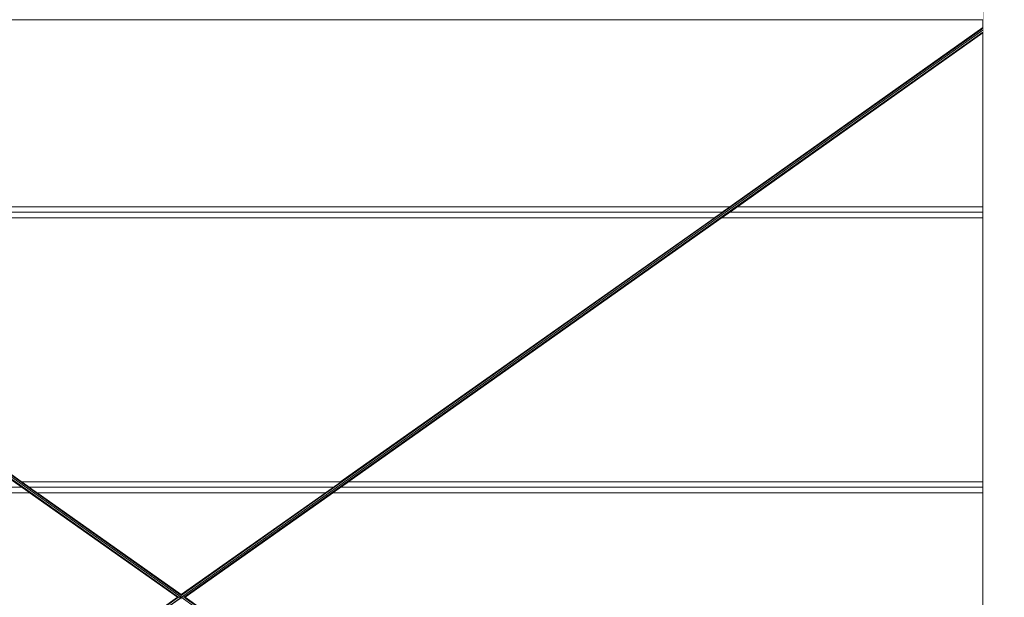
# Model space of a CAD drawing. Header units: millimetres. Extents: x -12989 to 402831, y -50461 to 30884.
# Tile 113 of 175: x 389113 to 392695, y -44061 to -41961. Entities that reach past the tile are written whole.
import ezdxf

# ---------------------------------------------------------------- set-up
doc = ezdxf.new("R2010")
doc.units = ezdxf.units.MM
doc.header["$MEASUREMENT"] = 0
doc.linetypes.add('Wipeout_Contour', pattern=[1000, 0, -1000])
for name, color, linetype in [('AS_Belki.Import IFC', 7, 'Continuous'), ('AS_Blachy.Import IFC', 7, 'Continuous'), ('Nowe_A__SCIANY', 7, 'Continuous')]:
    doc.layers.add(name, color=color, linetype=linetype)
for name, color, linetype, lineweight in [('AS_Belki.Import IFC_Nr_pióra__90', 7, 'Continuous', 13), ('AS_Blachy.Import IFC_Nr_pióra__4', 7, 'Continuous', 13), ('Nowe_A__SCIANY_Nr_pióra__87', 7, 'Continuous', 13)]:
    doc.layers.add(name, color=color, linetype=linetype, lineweight=lineweight)

# ---------------------------------------------------------------- blocks, each defined once
blk = doc.blocks.new('ElemPrzekroju_2_1', base_point=(362576.7, -45960.6))
at = {"color": 254, "linetype": 'Wipeout_Contour', "lineweight": 0, "ltscale": 2351872.05365112}
blk.add_wipeout([(386784.1, -41960.6), (386784.1, -41989.2), (387705.6, -42640.6), (391695.5, -42640.6), (392617.1, -41989.2), (392617.1, -41960.6)], dxfattribs=at).dxf.layer = 'Nowe_A__SCIANY'
at = {"color": 254, "linetype": 'Wipeout_Contour', "lineweight": 0, "ltscale": 1183820.679387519}
blk.add_wipeout([(392617.1, -42008.8), (391723.3, -42640.6), (392617.1, -42640.6)], dxfattribs=at).dxf.layer = 'Nowe_A__SCIANY'
at = {"color": 254, "linetype": 'Wipeout_Contour', "lineweight": 0, "ltscale": 1568110.546549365}
blk.add_wipeout([(391695.5, -42640.6), (387705.6, -42640.6), (387733.9, -42660.6), (391667.2, -42660.6)], dxfattribs=at).dxf.layer = 'Nowe_A__SCIANY'
at = {"color": 254, "linetype": 'Wipeout_Contour', "lineweight": 0, "ltscale": 1568119.24561613}
blk.add_wipeout([(391667.2, -42660.6), (387733.9, -42660.6), (387762.2, -42680.6), (391639, -42680.6)], dxfattribs=at).dxf.layer = 'Nowe_A__SCIANY'
at = {"color": 254, "linetype": 'Wipeout_Contour', "lineweight": 0, "ltscale": 1577902.229575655}
blk.add_wipeout([(391723.3, -42640.6), (391695, -42660.6), (392617.1, -42660.6), (392617.1, -42640.6)], dxfattribs=at).dxf.layer = 'Nowe_A__SCIANY'
at = {"layer": 'Nowe_A__SCIANY_Nr_pióra__87', "color": 7, "linetype": 'Continuous', "lineweight": 13}
for p, q in [((391695.5, -42640.6), (387705.6, -42640.6)), ((392617.1, -42640.6), (391723.3, -42640.6))]:
    blk.add_line(p, q, dxfattribs=at)
at = {"color": 254, "linetype": 'Wipeout_Contour', "lineweight": 0, "ltscale": 1577854.62895543}
blk.add_wipeout([(391695, -42660.6), (391666.7, -42680.6), (392617.1, -42680.6), (392617.1, -42660.6)], dxfattribs=at).dxf.layer = 'Nowe_A__SCIANY'
at = {"color": 254, "linetype": 'Wipeout_Contour', "lineweight": 0, "ltscale": 1568334.846783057}
blk.add_wipeout([(387762.2, -42680.6), (389120.3, -43640.6), (390280.9, -43640.6), (391639, -42680.6)], dxfattribs=at).dxf.layer = 'Nowe_A__SCIANY'
at = {"layer": 'Nowe_A__SCIANY_Nr_pióra__87', "color": 7, "linetype": 'Continuous', "lineweight": 13}
for p, q in [((387733.9, -42660.6), (391667.2, -42660.6)), ((391695, -42660.6), (392617.1, -42660.6))]:
    blk.add_line(p, q, dxfattribs=at)
at = {"color": 254, "linetype": 'Wipeout_Contour', "lineweight": 0, "ltscale": 1576690.644298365}
blk.add_wipeout([(391666.7, -42680.6), (390308.6, -43640.6), (392617.1, -43640.6), (392617.1, -42680.6)], dxfattribs=at).dxf.layer = 'Nowe_A__SCIANY'
at = {"color": 254, "linetype": 'Wipeout_Contour', "lineweight": 0, "ltscale": 1561573.715099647}
blk.add_wipeout([(389092.6, -43640.6), (386784.1, -43640.6), (386784.1, -43660.6), (389120.9, -43660.6)], dxfattribs=at).dxf.layer = 'Nowe_A__SCIANY'
at = {"layer": 'Nowe_A__SCIANY_Nr_pióra__87', "color": 7, "linetype": 'Continuous', "lineweight": 13}
for p, q in [((391639, -42680.6), (387762.2, -42680.6)), ((392617.1, -42680.6), (391666.7, -42680.6))]:
    blk.add_line(p, q, dxfattribs=at)
at = {"color": 254, "linetype": 'Wipeout_Contour', "lineweight": 0, "ltscale": 1568550.548542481}
blk.add_wipeout([(390280.9, -43640.6), (389120.3, -43640.6), (389148.6, -43660.6), (390252.6, -43660.6)], dxfattribs=at).dxf.layer = 'Nowe_A__SCIANY'
at = {"color": 254, "linetype": 'Wipeout_Contour', "lineweight": 0, "ltscale": 1561638.895022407}
blk.add_wipeout([(389120.9, -43660.6), (386784.1, -43660.6), (386784.1, -43680.6), (389149.2, -43680.6)], dxfattribs=at).dxf.layer = 'Nowe_A__SCIANY'
at = {"color": 254, "linetype": 'Wipeout_Contour', "lineweight": 0, "ltscale": 1575527.901913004}
blk.add_wipeout([(390280.3, -43660.6), (392617.1, -43660.6), (392617.1, -43640.6), (390308.6, -43640.6)], dxfattribs=at).dxf.layer = 'Nowe_A__SCIANY'
at = {"layer": 'Nowe_A__SCIANY_Nr_pióra__87', "color": 7, "linetype": 'Continuous', "lineweight": 13}
for p, q in [((386784.1, -43660.6), (389120.9, -43660.6)), ((390280.9, -43640.6), (389120.3, -43640.6)), ((392617.1, -43640.6), (390308.6, -43640.6))]:
    blk.add_line(p, q, dxfattribs=at)
at = {"color": 254, "linetype": 'Wipeout_Contour', "lineweight": 0, "ltscale": 1568559.453746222}
blk.add_wipeout([(390252.6, -43660.6), (389148.6, -43660.6), (389176.9, -43680.6), (390224.3, -43680.6)], dxfattribs=at).dxf.layer = 'Nowe_A__SCIANY'
at = {"color": 254, "linetype": 'Wipeout_Contour', "lineweight": 0, "ltscale": 1575480.534975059}
blk.add_wipeout([(390252, -43680.6), (392617.1, -43680.6), (392617.1, -43660.6), (390280.3, -43660.6)], dxfattribs=at).dxf.layer = 'Nowe_A__SCIANY'
at = {"color": 254, "linetype": 'Wipeout_Contour', "lineweight": 0, "ltscale": 1953777.208663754}
blk.add_wipeout([(389149.2, -43680.6), (386784.1, -43680.6), (386784.1, -44640.6), (388866.2, -44640.6), (389686.7, -44060.6)], dxfattribs=at).dxf.layer = 'Nowe_A__SCIANY'
at = {"layer": 'Nowe_A__SCIANY_Nr_pióra__87', "color": 7, "linetype": 'Continuous', "lineweight": 13}
for p, q in [((389148.6, -43660.6), (390252.6, -43660.6)), ((390280.3, -43660.6), (392617.1, -43660.6)), ((389149.2, -43680.6), (386784.1, -43680.6))]:
    blk.add_line(p, q, dxfattribs=at)
at = {"color": 254, "linetype": 'Wipeout_Contour', "lineweight": 0, "ltscale": 1176464.280012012}
blk.add_wipeout([(389176.9, -43680.6), (389700.6, -44050.8), (390224.3, -43680.6)], dxfattribs=at).dxf.layer = 'Nowe_A__SCIANY'
at = {"color": 254, "linetype": 'Wipeout_Contour', "lineweight": 0, "ltscale": 1968150.476581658}
blk.add_wipeout([(389714.4, -44060.6), (390534.9, -44640.6), (392617.1, -44640.6), (392617.1, -43680.6), (390252, -43680.6)], dxfattribs=at).dxf.layer = 'Nowe_A__SCIANY'
at = {"layer": 'Nowe_A__SCIANY_Nr_pióra__87', "color": 7, "linetype": 'Continuous', "lineweight": 13}
for p, q in [((390224.3, -43680.6), (389176.9, -43680.6)), ((392617.1, -43680.6), (390252, -43680.6))]:
    blk.add_line(p, q, dxfattribs=at)
blk = doc.blocks.new('ElemPrzekroju_149_1', base_point=(362576.7, -45960.6))
at = {"color": 254, "linetype": 'Wipeout_Contour', "lineweight": 0, "ltscale": 1580572.104901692}
blk.add_wipeout([(392617.1, -40879.2), (392617.1, -45960.6), (392867.1, -45960.6), (392867.1, -40879.2)], dxfattribs=at).dxf.layer = 'AS_Blachy.Import IFC'
at = {"layer": 'AS_Blachy.Import IFC_Nr_pióra__4', "color": 7, "linetype": 'Continuous', "lineweight": 13}
blk.add_line((392617.1, -40879.2), (392617.1, -45960.6), dxfattribs=at)
blk = doc.blocks.new('ElemPrzekroju_248_1', base_point=(362576.7, -45960.6))
at = {"color": 254, "linetype": 'Wipeout_Contour', "lineweight": 0, "ltscale": 1574555.859047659}
blk.add_wipeout([(389710.4, -44060.6), (392398.2, -45960.6), (392402.3, -45960.6), (389714.4, -44060.6)], dxfattribs=at).dxf.layer = 'AS_Belki.Import IFC'
at = {"color": 254, "linetype": 'Wipeout_Contour', "lineweight": 0, "ltscale": 1574528.322356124}
blk.add_wipeout([(389700.6, -44060.6), (392388.4, -45960.6), (392398.2, -45960.6), (389710.4, -44060.6)], dxfattribs=at).dxf.layer = 'AS_Belki.Import IFC'
at = {"color": 254, "linetype": 'Wipeout_Contour', "lineweight": 0, "ltscale": 1574499.899916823}
blk.add_wipeout([(389700.6, -44067.5), (392378.6, -45960.6), (392388.4, -45960.6), (389700.6, -44060.6)], dxfattribs=at).dxf.layer = 'AS_Belki.Import IFC'
at = {"color": 254, "linetype": 'Wipeout_Contour', "lineweight": 0, "ltscale": 1562473.247731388}
blk.add_wipeout([(386784.1, -41999), (386784.1, -42005.9), (389690.8, -44060.6), (389700.6, -44060.6)], dxfattribs=at).dxf.layer = 'AS_Belki.Import IFC'
at = {"color": 254, "linetype": 'Wipeout_Contour', "lineweight": 0, "ltscale": 1562460.531798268}
blk.add_wipeout([(386784.1, -42005.9), (386784.1, -42008.8), (389686.7, -44060.6), (389690.8, -44060.6)], dxfattribs=at).dxf.layer = 'AS_Belki.Import IFC'
at = {"color": 254, "linetype": 'Wipeout_Contour', "lineweight": 0, "ltscale": 1562480.708090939}
blk.add_wipeout([(386784.1, -41992), (386784.1, -41999), (389700.6, -44060.6), (389700.6, -44053.7)], dxfattribs=at).dxf.layer = 'AS_Belki.Import IFC'
at = {"color": 254, "linetype": 'Wipeout_Contour', "lineweight": 0, "ltscale": 1562478.550161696}
blk.add_wipeout([(389700.6, -44050.8), (386784.1, -41989.2), (386784.1, -41992), (389700.6, -44053.7)], dxfattribs=at).dxf.layer = 'AS_Belki.Import IFC'
at = {"layer": 'AS_Belki.Import IFC_Nr_pióra__90', "color": 7, "linetype": 'Continuous', "lineweight": 13}
for p, q in [((389700.6, -44050.8), (386784.1, -41989.2)), ((389700.6, -44053.7), (386784.1, -41992)), ((389700.6, -44060.6), (386784.1, -41999)), ((389690.8, -44060.6), (386784.1, -42005.9)), ((389686.7, -44060.6), (386784.1, -42008.8)), ((389700.6, -44053.7), (389700.6, -44050.8)), ((389700.6, -44060.6), (389700.6, -44053.7)), ((389686.7, -44060.6), (389690.8, -44060.6)), ((389690.8, -44060.6), (389700.6, -44060.6)), ((389710.4, -44060.6), (389700.6, -44060.6)), ((392388.4, -45960.6), (389700.6, -44060.6)), ((389700.6, -44060.6), (389700.6, -44067.5)), ((389714.4, -44060.6), (389710.4, -44060.6)), ((392398.2, -45960.6), (389710.4, -44060.6)), ((392402.3, -45960.6), (389714.4, -44060.6))]:
    blk.add_line(p, q, dxfattribs=at)
blk = doc.blocks.new('ElemPrzekroju_264_1', base_point=(362576.7, -45960.6))
at = {"color": 254, "linetype": 'Wipeout_Contour', "lineweight": 0, "ltscale": 1574106.352746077}
blk.add_wipeout([(389710.4, -44060.6), (389714.4, -44060.6), (392617.1, -42008.8), (392617.1, -42005.9)], dxfattribs=at).dxf.layer = 'AS_Belki.Import IFC'
at = {"color": 254, "linetype": 'Wipeout_Contour', "lineweight": 0, "ltscale": 1563842.025261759}
blk.add_wipeout([(389700.6, -44060.6), (387012.8, -45960.6), (387022.6, -45960.6), (389700.6, -44067.5)], dxfattribs=at).dxf.layer = 'AS_Belki.Import IFC'
at = {"color": 254, "linetype": 'Wipeout_Contour', "lineweight": 0, "ltscale": 1574091.537336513}
blk.add_wipeout([(389700.6, -44060.6), (389710.4, -44060.6), (392617.1, -42005.9), (392617.1, -41999)], dxfattribs=at).dxf.layer = 'AS_Belki.Import IFC'
at = {"color": 254, "linetype": 'Wipeout_Contour', "lineweight": 0, "ltscale": 1574079.550232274}
blk.add_wipeout([(392617.1, -41992), (389700.6, -44053.7), (389700.6, -44060.6), (392617.1, -41999)], dxfattribs=at).dxf.layer = 'AS_Belki.Import IFC'
at = {"color": 254, "linetype": 'Wipeout_Contour', "lineweight": 0, "ltscale": 1563784.514861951}
blk.add_wipeout([(386998.9, -45960.6), (387003, -45960.6), (389690.8, -44060.6), (389686.7, -44060.6)], dxfattribs=at).dxf.layer = 'AS_Belki.Import IFC'
at = {"color": 254, "linetype": 'Wipeout_Contour', "lineweight": 0, "ltscale": 1574077.407921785}
blk.add_wipeout([(389700.6, -44050.8), (389700.6, -44053.7), (392617.1, -41992), (392617.1, -41989.2)], dxfattribs=at).dxf.layer = 'AS_Belki.Import IFC'
at = {"layer": 'AS_Belki.Import IFC_Nr_pióra__90', "color": 7, "linetype": 'Continuous', "lineweight": 13}
for p, q in [((392617.1, -41999), (387012.8, -45960.6)), ((392617.1, -41989.2), (389700.6, -44050.8)), ((392617.1, -41992), (389700.6, -44053.7)), ((392617.1, -42005.9), (389710.4, -44060.6)), ((392617.1, -42008.8), (389714.4, -44060.6)), ((389686.7, -44060.6), (386998.9, -45960.6)), ((389690.8, -44060.6), (387003, -45960.6))]:
    blk.add_line(p, q, dxfattribs=at)
blk = doc.blocks.new('ElemPrzekroju_290_1', base_point=(362576.7, -45960.6))
at = {"color": 254, "linetype": 'Wipeout_Contour', "lineweight": 0, "ltscale": 2351680.161137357}
blk.add_wipeout([(386784.1, -41960.6), (392617.1, -41960.6), (392617.1, -41877.5), (392553.2, -41860.6), (386848, -41860.6), (386784.1, -41877.5)], dxfattribs=at).dxf.layer = 'AS_Belki.Import IFC'
at = {"layer": 'AS_Belki.Import IFC_Nr_pióra__90', "color": 7, "linetype": 'Continuous', "lineweight": 13}
blk.add_line((392617.1, -41960.6), (386784.1, -41960.6), dxfattribs=at)

msp = doc.modelspace()

# ---------------------------------------------------------------- block references
at = {"layer": 'Nowe_A__SCIANY', "lineweight": 0}
msp.add_blockref('ElemPrzekroju_2_1', (362576.7, -45960.6), dxfattribs=at)

# ---------------------------------------------------------------- next in the draw order: block references
at = {"layer": 'AS_Belki.Import IFC', "lineweight": 0}
msp.add_blockref('ElemPrzekroju_248_1', (362576.7, -45960.6), dxfattribs=at)
at = {"layer": 'AS_Blachy.Import IFC', "lineweight": 0}
msp.add_blockref('ElemPrzekroju_149_1', (362576.7, -45960.6), dxfattribs=at)

# ---------------------------------------------------------------- next in the draw order: block references
at = {"layer": 'AS_Belki.Import IFC', "lineweight": 0}
for name in ['ElemPrzekroju_290_1', 'ElemPrzekroju_264_1']:
    msp.add_blockref(name, (362576.7, -45960.6), dxfattribs=at)

doc.saveas('drawing.dxf')
